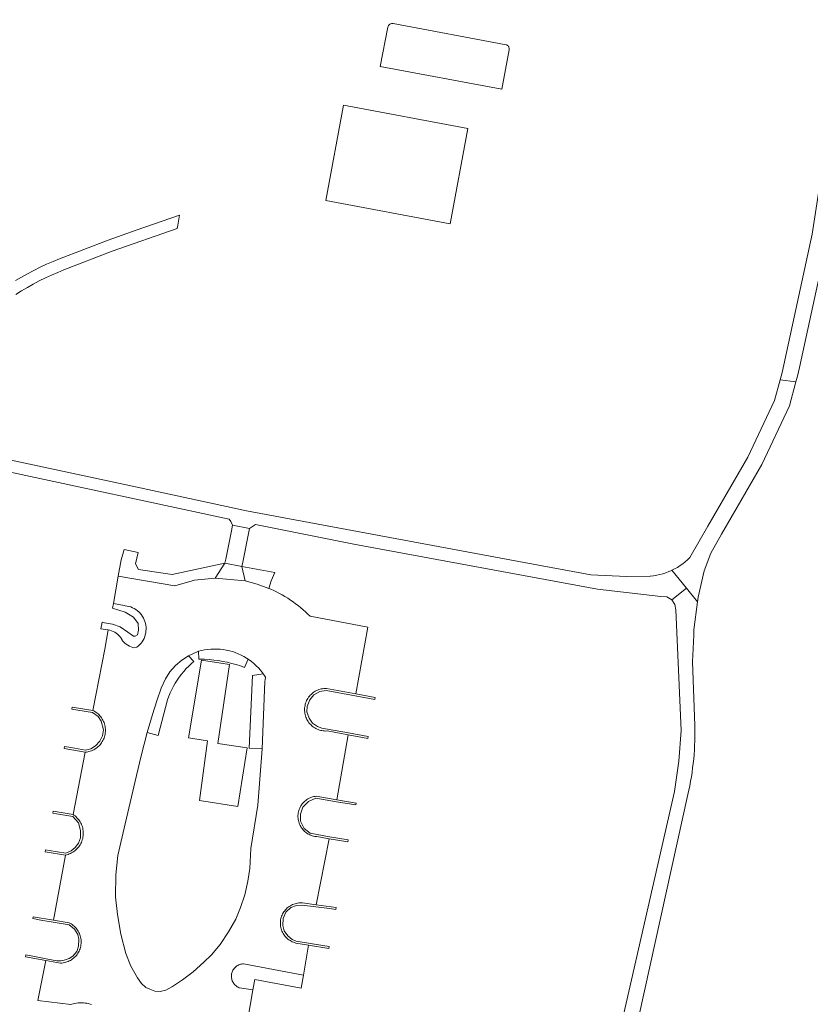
# Model space of a CAD drawing. Extents: x 152825 to 164088, y 457113 to 463005.
# Tile 155 of 256: x 157546 to 157626, y 460168 to 460268. Entities that reach past the tile are written whole.
import ezdxf

# ---------------------------------------------------------------- set-up
doc = ezdxf.new("R2010")
doc.units = 0
doc.header["$LTSCALE"] = 0.5
for name, color, linetype, lineweight in [('B-PV-VH-GESLOTENVERHARDING_KUNSTSTOF-GV', 251, 'CONTINUOUS', 18), ('B-PV-VH-HALFVERHARDING_GRAVEL-GV', 251, 'CONTINUOUS', 18), ('B-PV-VH-ONVERHARD_ZAND-GV', 251, 'CONTINUOUS', 18), ('B-PV-VH-OPENVERHARDING_BETONSTRAATSTEEN-GV', 251, 'CONTINUOUS', 18), ('B-PV-VH-OPENVERHARDING_STRAATBAKSTEEN-GV', 251, 'CONTINUOUS', 18)]:
    doc.layers.add(name, color=color, linetype=linetype, lineweight=lineweight)

msp = doc.modelspace()

# ---------------------------------------------------------------- linework, layer by layer
at = {"layer": 'B-PV-VH-GESLOTENVERHARDING_KUNSTSTOF-GV', "flags": 128}
msp.add_lwpolyline([(157566.804, 460202.604), (157563.992, 460203.045), (157562.676, 460195.169), (157564.591, 460194.862), (157563.777, 460188.843), (157567.657, 460188.226), (157568.588, 460194.179), (157565.64, 460194.619)], close=True, dxfattribs=at)
at = {"layer": 'B-PV-VH-HALFVERHARDING_GRAVEL-GV', "flags": 128}
for points in [[(157632.729, 460278.707), (157631.221, 460279), (157630.412, 460274.028), (157630.131, 460272.306), (157629.914, 460270.969), (157627.799, 460259.147), (157625.824, 460246.186), (157622.778, 460232.179), (157622.58, 460231.445), (157624.177, 460231.223), (157624.333, 460231.801), (157624.526, 460232.686), (157627.398, 460245.895), (157629.377, 460258.885), (157631.491, 460270.7), (157632.793, 460278.695)], [(157624.177, 460231.223), (157622.58, 460231.445), (157622.011, 460229.34), (157619.317, 460223.605), (157615.24, 460216.604), (157613.443, 460213.435), (157613.21, 460213.212), (157612.966, 460213.001), (157612.712, 460212.803), (157612.448, 460212.617), (157612.175, 460212.445), (157611.894, 460212.286), (157611.614, 460212.146), (157613.081, 460210.342), (157614.213, 460208.95), (157614.273, 460209.416), (157614.89, 460212.085), (157615.543, 460213.896), (157616.627, 460215.807), (157618.218, 460218.539), (157620.735, 460222.86), (157623.519, 460228.787)]]:
    msp.add_lwpolyline(points, close=True, dxfattribs=at)
for points in [[(157545.157, 460240.092), (157545.744, 460240.451), (157546.338, 460240.797), (157546.94, 460241.129), (157547.549, 460241.448), (157548.165, 460241.753), (157548.788, 460242.045), (157549.417, 460242.322), (157550.049, 460242.584), (157554.943, 460244.456), (157561.504, 460246.761), (157561.567, 460247.118), (157561.743, 460248.117), (157557.372, 460246.581), (157554.53, 460245.582), (157549.605, 460243.699), (157548.945, 460243.426), (157548.291, 460243.137), (157547.644, 460242.835), (157547.004, 460242.518), (157546.371, 460242.186), (157545.746, 460241.841), (157545.128, 460241.481)], [(157543.493, 460222.327), (157566.762, 460217.337), (157566.957, 460217.075), (157567.128, 460216.71), (157568.845, 460216.375), (157569.227, 460216.657), (157569.447, 460216.778), (157579.406, 460214.784), (157604.074, 460210.244), (157610.497, 460209.491), (157611.098, 460209.455), (157611.618, 460209.152), (157613.081, 460210.342), (157611.614, 460212.146), (157611.606, 460212.142), (157611.311, 460212.012), (157611.009, 460211.896), (157610.703, 460211.796), (157610.391, 460211.711), (157610.076, 460211.642), (157609.758, 460211.588), (157609.438, 460211.55), (157609.424, 460211.549), (157607.01, 460211.53), (157603.41, 460211.675), (157596.639, 460212.939), (157568.544, 460218.183), (157556.512, 460220.763), (157543.748, 460223.5)], [(157607.751, 460164.676), (157613.22, 460189.442), (157613.323, 460189.887), (157613.418, 460190.333), (157613.505, 460190.781), (157613.584, 460191.231), (157613.655, 460191.682), (157613.718, 460192.134), (157613.774, 460192.587), (157613.821, 460193.041), (157613.861, 460193.496), (157613.893, 460193.951), (157613.916, 460194.407), (157613.932, 460194.863), (157613.939, 460195.32), (157613.939, 460195.776), (157613.931, 460196.233), (157613.925, 460196.414), (157613.694, 460202.867), (157613.82, 460205.578), (157613.846, 460206.126), (157614.213, 460208.95), (157613.081, 460210.342), (157611.618, 460209.152), (157611.928, 460208.688), (157612.014, 460208.136), (157612.57, 460195.925), (157612.333, 460192.821), (157611.879, 460189.741), (157606.275, 460165.208)]]:
    msp.add_lwpolyline(points, dxfattribs=at)
at = {"layer": 'B-PV-VH-ONVERHARD_ZAND-GV', "flags": 128}
for points in [[(157557.563, 460213.957), (157556.143, 460214.252), (157555.844, 460213.191), (157555.551, 460211.542), (157561.263, 460210.587), (157563.273, 460211.134), (157565.345, 460211.356), (157566.339, 460212.875), (157561.008, 460211.728), (157557.61, 460212.231), (157557.277, 460212.797)], [(157571.398, 460211.913), (157568.07, 460212.516), (157568.408, 460211.071), (157569.627, 460210.749), (157570.809, 460210.311), (157571.044, 460211.076)], [(157556.131, 460208.565), (157555.062, 460208.787), (157554.979, 460208.318), (157556.245, 460207.918), (157557.106, 460207.398), (157557.572, 460206.742), (157557.599, 460206.084), (157557.493, 460205.622), (157557.253, 460205.466), (157557.077, 460205.464), (157556.525, 460205.877), (157555.752, 460206.42), (157554.959, 460206.699), (157554.145, 460206.825), (157553.903, 460206.883), (157553.795, 460206.224), (157554.524, 460206.12), (157554.698, 460206.081), (157554.868, 460206.026), (157555.032, 460205.956), (157555.19, 460205.872), (157555.339, 460205.773), (157555.479, 460205.663), (157555.609, 460205.539), (157555.727, 460205.405), (157555.832, 460205.261), (157555.925, 460205.108), (157555.954, 460205.051), (157556.078, 460204.909), (157556.213, 460204.779), (157556.359, 460204.66), (157556.514, 460204.554), (157556.678, 460204.462), (157556.849, 460204.384), (157557.026, 460204.321), (157557.127, 460204.293), (157557.436, 460204.356), (157557.585, 460204.48), (157557.723, 460204.615), (157557.85, 460204.762), (157557.965, 460204.918), (157558.066, 460205.083), (157558.153, 460205.256), (157558.225, 460205.435), (157558.283, 460205.62), (157558.325, 460205.809), (157558.351, 460206.001), (157558.362, 460206.195), (157558.356, 460206.388), (157558.334, 460206.581), (157558.297, 460206.771), (157558.244, 460206.957), (157558.176, 460207.138), (157558.093, 460207.313), (157557.996, 460207.481), (157557.886, 460207.64), (157557.762, 460207.789), (157557.627, 460207.928), (157557.481, 460208.055), (157557.325, 460208.169), (157557.16, 460208.271), (157556.987, 460208.358), (157556.808, 460208.431), (157556.623, 460208.488), (157556.434, 460208.531), (157556.242, 460208.557)], [(157565.551, 460204.174), (157565.236, 460204.176), (157564.922, 460204.162), (157564.608, 460204.132), (157564.296, 460204.085), (157563.988, 460204.022), (157563.683, 460203.943), (157563.676, 460203.94), (157563.711, 460203.145), (157563.826, 460203.144), (157564.288, 460203.131), (157564.749, 460203.102), (157565.208, 460203.057), (157565.666, 460202.996), (157566.122, 460202.92), (157566.575, 460202.828), (157567.024, 460202.721), (157567.47, 460202.599), (157567.91, 460202.461), (157568.346, 460202.309), (157568.695, 460203.152), (157568.53, 460203.261), (157568.259, 460203.421), (157567.979, 460203.567), (157567.693, 460203.698), (157567.4, 460203.814), (157567.101, 460203.914), (157566.797, 460203.998), (157566.49, 460204.067), (157566.179, 460204.119), (157565.866, 460204.154)], [(157558.47, 460195.726), (157559.581, 460195.426), (157560.542, 460199.044), (157560.666, 460199.391), (157560.806, 460199.733), (157560.96, 460200.068), (157561.128, 460200.397), (157561.311, 460200.717), (157561.507, 460201.03), (157561.716, 460201.334), (157561.939, 460201.628), (157562.174, 460201.913), (157562.421, 460202.187), (157562.68, 460202.45), (157562.949, 460202.702), (157563.189, 460202.908), (157562.669, 460203.479), (157561.997, 460203.059), (157561.326, 460202.506), (157560.781, 460201.864), (157560.314, 460201.15), (157559.882, 460200.2), (157559.443, 460198.921), (157559.002, 460197.545)], [(157570.327, 460201.519), (157570.227, 460201.659), (157569.139, 460201.5), (157568.82, 460194.133), (157570.111, 460194.069), (157570.405, 460200.899), (157570.43, 460201.078), (157570.447, 460201.257), (157570.451, 460201.323)], [(157579.609, 460199.626), (157576.633, 460200.183), (157576.502, 460200.183), (157576.37, 460200.174), (157576.24, 460200.158), (157576.111, 460200.134), (157575.984, 460200.102), (157575.858, 460200.062), (157575.736, 460200.015), (157575.616, 460199.96), (157575.501, 460199.898), (157575.389, 460199.829), (157575.281, 460199.754), (157575.178, 460199.672), (157575.081, 460199.584), (157574.989, 460199.49), (157574.902, 460199.391), (157574.823, 460199.287), (157574.749, 460199.178), (157574.682, 460199.065), (157574.622, 460198.948), (157574.57, 460198.827), (157574.525, 460198.704), (157574.488, 460198.578), (157574.458, 460198.45), (157574.436, 460198.321), (157574.422, 460198.19), (157574.416, 460198.059), (157574.418, 460197.927), (157574.428, 460197.796), (157574.446, 460197.666), (157574.472, 460197.537), (157574.505, 460197.41), (157574.547, 460197.286), (157574.595, 460197.164), (157574.652, 460197.045), (157574.715, 460196.93), (157574.785, 460196.819), (157574.862, 460196.712), (157574.945, 460196.61), (157575.034, 460196.514), (157575.129, 460196.423), (157575.229, 460196.338), (157575.334, 460196.259), (157575.444, 460196.187), (157575.558, 460196.122), (157575.676, 460196.064), (157575.797, 460196.013), (157575.921, 460195.969), (157576.047, 460195.933), (157576.176, 460195.905), (157576.305, 460195.885), (157576.436, 460195.872), (157576.567, 460195.868), (157576.699, 460195.872), (157576.705, 460195.872), (157578.84, 460195.472), (157580.823, 460195.102), (157580.858, 460195.299), (157578.875, 460195.669), (157576.741, 460196.067), (157576.17, 460196.16), (157575.711, 460196.337), (157575.216, 460196.655), (157574.863, 460197.185), (157574.651, 460197.804), (157574.686, 460198.369), (157574.933, 460199.023), (157575.357, 460199.535), (157575.958, 460199.871), (157576.596, 460199.987), (157579.548, 460199.434), (157581.522, 460199.064), (157581.557, 460199.261)], [(157552.976, 460197.948), (157550.876, 460198.273), (157550.838, 460198.077), (157551.438, 460197.984), (157552.945, 460197.75), (157553.522, 460197.337), (157553.823, 460196.861), (157554.067, 460195.98), (157553.951, 460195.388), (157553.673, 460194.832), (157553.255, 460194.368), (157552.78, 460194.078), (157552.219, 460193.919), (157550.738, 460194.184), (157550.104, 460194.297), (157550.066, 460194.101), (157552.184, 460193.722), (157552.317, 460193.736), (157552.448, 460193.757), (157552.578, 460193.786), (157552.706, 460193.823), (157552.832, 460193.868), (157552.955, 460193.92), (157553.074, 460193.979), (157553.19, 460194.046), (157553.301, 460194.119), (157553.408, 460194.199), (157553.51, 460194.285), (157553.606, 460194.377), (157553.697, 460194.474), (157553.782, 460194.577), (157553.861, 460194.685), (157553.932, 460194.797), (157553.997, 460194.914), (157554.055, 460195.034), (157554.106, 460195.157), (157554.149, 460195.283), (157554.185, 460195.412), (157554.212, 460195.542), (157554.232, 460195.674), (157554.244, 460195.807), (157554.248, 460195.94), (157554.244, 460196.073), (157554.232, 460196.206), (157554.212, 460196.338), (157554.184, 460196.468), (157554.148, 460196.597), (157554.105, 460196.723), (157554.054, 460196.846), (157553.996, 460196.966), (157553.931, 460197.083), (157553.859, 460197.195), (157553.78, 460197.303), (157553.696, 460197.405), (157553.605, 460197.503), (157553.508, 460197.595), (157553.406, 460197.681), (157553.299, 460197.76), (157553.188, 460197.834), (157553.072, 460197.9)], [(157577.688, 460188.907), (157575.602, 460189.265), (157575.475, 460189.249), (157575.349, 460189.225), (157575.225, 460189.193), (157575.103, 460189.154), (157574.984, 460189.107), (157574.868, 460189.052), (157574.756, 460188.991), (157574.647, 460188.922), (157574.544, 460188.848), (157574.445, 460188.766), (157574.351, 460188.679), (157574.263, 460188.586), (157574.181, 460188.488), (157574.105, 460188.384), (157574.036, 460188.276), (157573.974, 460188.165), (157573.918, 460188.049), (157573.87, 460187.93), (157573.83, 460187.809), (157573.797, 460187.685), (157573.773, 460187.559), (157573.755, 460187.432), (157573.746, 460187.304), (157573.745, 460187.176), (157573.752, 460187.048), (157573.767, 460186.921), (157573.79, 460186.795), (157573.821, 460186.671), (157573.859, 460186.549), (157573.905, 460186.429), (157573.958, 460186.313), (157574.019, 460186.2), (157574.086, 460186.091), (157574.16, 460185.986), (157574.24, 460185.886), (157574.327, 460185.792), (157574.419, 460185.703), (157574.516, 460185.62), (157574.619, 460185.543), (157574.726, 460185.473), (157574.837, 460185.41), (157574.953, 460185.354), (157575.071, 460185.304), (157575.192, 460185.263), (157575.315, 460185.229), (157575.441, 460185.203), (157575.568, 460185.185), (157575.654, 460185.177), (157576.896, 460184.964), (157578.787, 460184.64), (157578.829, 460184.836), (157576.932, 460185.161), (157575.688, 460185.374), (157574.978, 460185.535), (157574.378, 460186.012), (157573.989, 460186.736), (157573.989, 460187.46), (157574.236, 460188.15), (157574.802, 460188.715), (157575.568, 460189.065), (157577.646, 460188.711), (157579.594, 460188.379), (157579.636, 460188.575)], [(157550.966, 460187.414), (157548.953, 460187.738), (157548.914, 460187.542), (157549.297, 460187.48), (157550.934, 460187.217), (157551.508, 460186.557), (157551.738, 460185.809), (157551.726, 460185.06), (157551.52, 460184.517), (157551.195, 460184.083), (157550.76, 460183.733), (157550.23, 460183.496), (157548.559, 460183.774), (157548.182, 460183.836), (157548.143, 460183.64), (157550.197, 460183.299), (157550.328, 460183.33), (157550.457, 460183.368), (157550.583, 460183.414), (157550.706, 460183.467), (157550.826, 460183.528), (157550.942, 460183.595), (157551.054, 460183.67), (157551.162, 460183.751), (157551.264, 460183.838), (157551.361, 460183.931), (157551.452, 460184.03), (157551.537, 460184.134), (157551.616, 460184.243), (157551.688, 460184.356), (157551.753, 460184.474), (157551.812, 460184.595), (157551.863, 460184.719), (157551.906, 460184.846), (157551.942, 460184.976), (157551.97, 460185.107), (157551.99, 460185.24), (157552.002, 460185.374), (157552.006, 460185.508), (157552.003, 460185.643), (157551.991, 460185.777), (157551.971, 460185.909), (157551.944, 460186.041), (157551.908, 460186.171), (157551.865, 460186.298), (157551.815, 460186.422), (157551.757, 460186.544), (157551.692, 460186.661), (157551.62, 460186.775), (157551.542, 460186.884), (157551.457, 460186.988), (157551.366, 460187.088), (157551.27, 460187.181), (157551.168, 460187.269), (157551.061, 460187.35)], [(157574.209, 460178.453), (157574.081, 460178.461), (157573.953, 460178.46), (157573.824, 460178.452), (157573.697, 460178.436), (157573.571, 460178.411), (157573.447, 460178.379), (157573.325, 460178.34), (157573.205, 460178.292), (157573.089, 460178.238), (157572.976, 460178.176), (157572.868, 460178.108), (157572.764, 460178.032), (157572.665, 460177.951), (157572.571, 460177.863), (157572.483, 460177.77), (157572.4, 460177.671), (157572.324, 460177.568), (157572.255, 460177.46), (157572.192, 460177.348), (157572.137, 460177.232), (157572.089, 460177.113), (157572.048, 460176.991), (157572.016, 460176.867), (157571.99, 460176.741), (157571.973, 460176.614), (157571.964, 460176.486), (157571.962, 460176.358), (157571.969, 460176.229), (157571.984, 460176.102), (157572.006, 460175.975), (157572.037, 460175.851), (157572.075, 460175.728), (157572.121, 460175.608), (157572.174, 460175.491), (157572.234, 460175.378), (157572.301, 460175.269), (157572.375, 460175.164), (157572.455, 460175.063), (157572.542, 460174.968), (157572.634, 460174.879), (157572.731, 460174.795), (157572.834, 460174.718), (157572.941, 460174.647), (157573.052, 460174.583), (157573.167, 460174.526), (157573.286, 460174.477), (157573.407, 460174.435), (157573.53, 460174.4), (157573.535, 460174.399), (157574.798, 460174.193), (157576.88, 460173.854), (157576.916, 460174.051), (157576.28, 460174.154), (157573.567, 460174.596), (157573.162, 460174.751), (157572.703, 460175.127), (157572.364, 460175.632), (157572.217, 460176.173), (157572.254, 460176.88), (157572.52, 460177.522), (157573.034, 460177.991), (157573.584, 460178.211), (157574.181, 460178.242), (157576.928, 460177.879), (157577.591, 460177.791), (157577.627, 460177.988), (157575.579, 460178.259)], [(157548.978, 460176.713), (157546.919, 460177.063), (157546.882, 460176.866), (157547.695, 460176.728), (157548.944, 460176.516), (157550.569, 460176.244), (157551.122, 460175.811), (157551.435, 460175.273), (157551.54, 460174.795), (157551.525, 460174.093), (157551.346, 460173.541), (157550.943, 460173.063), (157550.569, 460172.824), (157550.076, 460172.645), (157549.733, 460172.6), (157549.33, 460172.585), (157548.251, 460172.809), (157547.053, 460173.036), (157546.183, 460173.2), (157546.146, 460173.004), (157548.214, 460172.612), (157549.704, 460172.367), (157549.835, 460172.374), (157549.964, 460172.389), (157550.093, 460172.412), (157550.22, 460172.443), (157550.345, 460172.482), (157550.468, 460172.528), (157550.587, 460172.581), (157550.703, 460172.642), (157550.815, 460172.71), (157550.922, 460172.784), (157551.025, 460172.865), (157551.123, 460172.952), (157551.215, 460173.045), (157551.302, 460173.143), (157551.382, 460173.246), (157551.455, 460173.354), (157551.523, 460173.467), (157551.582, 460173.583), (157551.635, 460173.703), (157551.681, 460173.825), (157551.718, 460173.951), (157551.748, 460174.078), (157551.771, 460174.207), (157551.785, 460174.337), (157551.791, 460174.467), (157551.79, 460174.598), (157551.78, 460174.729), (157551.762, 460174.858), (157551.737, 460174.986), (157551.703, 460175.113), (157551.663, 460175.237), (157551.614, 460175.359), (157551.558, 460175.477), (157551.495, 460175.592), (157551.426, 460175.702), (157551.349, 460175.808), (157551.266, 460175.909), (157551.177, 460176.006), (157551.083, 460176.096), (157550.983, 460176.18), (157550.878, 460176.258), (157550.769, 460176.33), (157550.655, 460176.395), (157550.586, 460176.43)], [(157574.3, 460171.134), (157568.228, 460172.294), (157568.128, 460172.287), (157568.029, 460172.272), (157567.931, 460172.249), (157567.835, 460172.218), (157567.743, 460172.18), (157567.653, 460172.134), (157567.568, 460172.082), (157567.487, 460172.023), (157567.411, 460171.957), (157567.34, 460171.886), (157567.275, 460171.81), (157567.217, 460171.728), (157567.165, 460171.642), (157567.12, 460171.552), (157567.082, 460171.459), (157567.052, 460171.363), (157567.03, 460171.266), (157567.016, 460171.166), (157567.01, 460171.066), (157567.011, 460170.966), (157567.021, 460170.866), (157567.038, 460170.767), (157567.063, 460170.67), (157567.096, 460170.575), (157567.137, 460170.483), (157567.184, 460170.395), (157567.239, 460170.311), (157567.3, 460170.231), (157567.367, 460170.157), (157567.44, 460170.087), (157567.518, 460170.025), (157567.601, 460169.968), (157567.688, 460169.918), (157567.779, 460169.876), (157567.836, 460169.853), (157569.185, 460169.67), (157569.369, 460170.702), (157574.064, 460169.838)]]:
    msp.add_lwpolyline(points, close=True, dxfattribs=at)
at = {"layer": 'B-PV-VH-OPENVERHARDING_BETONSTRAATSTEEN-GV', "flags": 128}
for points in [[(157583.39, 460267.511), (157583.33, 460267.519), (157583.27, 460267.519), (157583.21, 460267.512), (157583.152, 460267.496), (157583.096, 460267.473), (157583.044, 460267.442), (157582.996, 460267.405), (157582.954, 460267.362), (157582.918, 460267.314), (157582.888, 460267.262), (157582.866, 460267.206), (157582.854, 460267.163), (157582.086, 460263.17), (157594.395, 460260.876), (157595.137, 460264.857), (157595.143, 460264.918), (157595.141, 460264.978), (157595.132, 460265.038), (157595.114, 460265.096), (157595.089, 460265.152), (157595.057, 460265.203), (157595.019, 460265.25), (157594.974, 460265.292), (157594.925, 460265.327), (157594.871, 460265.356), (157594.821, 460265.375)], [(157590.944, 460256.899), (157578.362, 460259.257), (157576.561, 460249.583), (157589.144, 460247.251)], [(157568.845, 460216.375), (157567.128, 460216.71), (157567.015, 460216.159), (157567.009, 460216.131), (157566.424, 460213.287), (157566.339, 460212.875), (157568.07, 460212.516), (157568.163, 460212.98), (157568.747, 460215.888)]]:
    msp.add_lwpolyline(points, close=True, dxfattribs=at)
at = {"layer": 'B-PV-VH-OPENVERHARDING_STRAATBAKSTEEN-GV', "flags": 128}
for points in [[(157565.345, 460211.356), (157568.408, 460211.071), (157568.07, 460212.516), (157566.339, 460212.875)], [(157563.676, 460203.94), (157563.683, 460203.943), (157563.988, 460204.022), (157564.296, 460204.085), (157564.608, 460204.132), (157564.922, 460204.162), (157565.236, 460204.176), (157565.551, 460204.174), (157565.866, 460204.154), (157566.179, 460204.119), (157566.49, 460204.067), (157566.797, 460203.998), (157567.101, 460203.914), (157567.4, 460203.814), (157567.693, 460203.698), (157567.979, 460203.567), (157568.259, 460203.421), (157568.53, 460203.261), (157568.695, 460203.152), (157568.793, 460203.087), (157569.046, 460202.899), (157569.288, 460202.698), (157569.52, 460202.484), (157569.741, 460202.259), (157569.949, 460202.023), (157570.144, 460201.776), (157570.227, 460201.659), (157570.327, 460201.519), (157570.451, 460201.323), (157570.447, 460201.257), (157570.43, 460201.078), (157570.405, 460200.899), (157570.111, 460194.069), (157569.696, 460188.371), (157568.975, 460183.965), (157568.886, 460181.941), (157568.68, 460180.662), (157568.369, 460179.275), (157567.938, 460177.985), (157567.441, 460176.81), (157566.702, 460175.515), (157565.858, 460174.265), (157564.981, 460173.218), (157564.21, 460172.453), (157563.137, 460171.465), (157562.043, 460170.667), (157561.024, 460169.981), (157560.368, 460169.609), (157559.782, 460169.477), (157559.247, 460169.518), (157558.752, 460169.71), (157558.346, 460169.907), (157557.916, 460170.294), (157557.486, 460170.873), (157556.807, 460172.06), (157556.315, 460173.343), (157555.794, 460175.288), (157555.474, 460177.287), (157555.283, 460179.071), (157555.299, 460181.32), (157555.498, 460183.276), (157556.229, 460186.464), (157557.397, 460191.353), (157557.878, 460193.372), (157558.47, 460195.726), (157559.002, 460197.545), (157559.443, 460198.921), (157559.882, 460200.2), (157560.314, 460201.15), (157560.781, 460201.864), (157561.326, 460202.506), (157561.997, 460203.059), (157562.669, 460203.479)]]:
    msp.add_lwpolyline(points, close=True, dxfattribs=at)
msp.add_lwpolyline([(157568.623, 460166.497), (157569.185, 460169.67), (157567.836, 460169.853), (157567.779, 460169.876), (157567.688, 460169.918), (157567.601, 460169.968), (157567.518, 460170.025), (157567.44, 460170.087), (157567.367, 460170.157), (157567.3, 460170.231), (157567.239, 460170.311), (157567.184, 460170.395), (157567.137, 460170.483), (157567.096, 460170.575), (157567.063, 460170.67), (157567.038, 460170.767), (157567.021, 460170.866), (157567.011, 460170.966), (157567.01, 460171.066), (157567.016, 460171.166), (157567.03, 460171.266), (157567.052, 460171.363), (157567.082, 460171.459), (157567.12, 460171.552), (157567.165, 460171.642), (157567.217, 460171.728), (157567.275, 460171.81), (157567.34, 460171.886), (157567.411, 460171.957), (157567.487, 460172.023), (157567.568, 460172.082), (157567.653, 460172.134), (157567.743, 460172.18), (157567.835, 460172.218), (157567.931, 460172.249), (157568.029, 460172.272), (157568.128, 460172.287), (157568.228, 460172.294), (157574.3, 460171.134), (157574.798, 460174.193), (157573.535, 460174.399), (157573.53, 460174.4), (157573.407, 460174.435), (157573.286, 460174.477), (157573.167, 460174.526), (157573.052, 460174.583), (157572.941, 460174.647), (157572.834, 460174.718), (157572.731, 460174.795), (157572.634, 460174.879), (157572.542, 460174.968), (157572.455, 460175.063), (157572.375, 460175.164), (157572.301, 460175.269), (157572.234, 460175.378), (157572.174, 460175.491), (157572.121, 460175.608), (157572.075, 460175.728), (157572.037, 460175.851), (157572.006, 460175.975), (157571.984, 460176.102), (157571.969, 460176.229), (157571.962, 460176.358), (157571.964, 460176.486), (157571.973, 460176.614), (157571.99, 460176.741), (157572.016, 460176.867), (157572.048, 460176.991), (157572.089, 460177.113), (157572.137, 460177.232), (157572.192, 460177.348), (157572.255, 460177.46), (157572.324, 460177.568), (157572.4, 460177.671), (157572.483, 460177.77), (157572.571, 460177.863), (157572.665, 460177.951), (157572.764, 460178.032), (157572.868, 460178.108), (157572.976, 460178.176), (157573.089, 460178.238), (157573.205, 460178.292), (157573.325, 460178.34), (157573.447, 460178.379), (157573.571, 460178.411), (157573.697, 460178.436), (157573.824, 460178.452), (157573.953, 460178.46), (157574.081, 460178.461), (157574.209, 460178.453), (157575.579, 460178.259), (157576.896, 460184.964), (157575.654, 460185.177), (157575.568, 460185.185), (157575.441, 460185.203), (157575.315, 460185.229), (157575.192, 460185.263), (157575.071, 460185.304), (157574.953, 460185.354), (157574.837, 460185.41), (157574.726, 460185.473), (157574.619, 460185.543), (157574.516, 460185.62), (157574.419, 460185.703), (157574.327, 460185.792), (157574.24, 460185.886), (157574.16, 460185.986), (157574.086, 460186.091), (157574.019, 460186.2), (157573.958, 460186.313), (157573.905, 460186.429), (157573.859, 460186.549), (157573.821, 460186.671), (157573.79, 460186.795), (157573.767, 460186.921), (157573.752, 460187.048), (157573.745, 460187.176), (157573.746, 460187.304), (157573.755, 460187.432), (157573.773, 460187.559), (157573.797, 460187.685), (157573.83, 460187.809), (157573.87, 460187.93), (157573.918, 460188.049), (157573.974, 460188.165), (157574.036, 460188.276), (157574.105, 460188.384), (157574.181, 460188.488), (157574.263, 460188.586), (157574.351, 460188.679), (157574.445, 460188.766), (157574.544, 460188.848), (157574.647, 460188.922), (157574.756, 460188.991), (157574.868, 460189.052), (157574.984, 460189.107), (157575.103, 460189.154), (157575.225, 460189.193), (157575.349, 460189.225), (157575.475, 460189.249), (157575.602, 460189.265), (157577.688, 460188.907), (157578.84, 460195.472), (157576.705, 460195.872), (157576.699, 460195.872), (157576.567, 460195.868), (157576.436, 460195.872), (157576.305, 460195.885), (157576.176, 460195.905), (157576.047, 460195.933), (157575.921, 460195.969), (157575.797, 460196.013), (157575.676, 460196.064), (157575.558, 460196.122), (157575.444, 460196.187), (157575.334, 460196.259), (157575.229, 460196.338), (157575.129, 460196.423), (157575.034, 460196.514), (157574.945, 460196.61), (157574.862, 460196.712), (157574.785, 460196.819), (157574.715, 460196.93), (157574.652, 460197.045), (157574.595, 460197.164), (157574.547, 460197.286), (157574.505, 460197.41), (157574.472, 460197.537), (157574.446, 460197.666), (157574.428, 460197.796), (157574.418, 460197.927), (157574.416, 460198.059), (157574.422, 460198.19), (157574.436, 460198.321), (157574.458, 460198.45), (157574.488, 460198.578), (157574.525, 460198.704), (157574.57, 460198.827), (157574.622, 460198.948), (157574.682, 460199.065), (157574.749, 460199.178), (157574.823, 460199.287), (157574.902, 460199.391), (157574.989, 460199.49), (157575.081, 460199.584), (157575.178, 460199.672), (157575.281, 460199.754), (157575.389, 460199.829), (157575.501, 460199.898), (157575.616, 460199.96), (157575.736, 460200.015), (157575.858, 460200.062), (157575.984, 460200.102), (157576.111, 460200.134), (157576.24, 460200.158), (157576.37, 460200.174), (157576.502, 460200.183), (157576.633, 460200.183), (157579.609, 460199.626), (157580.814, 460206.385), (157574.968, 460207.491), (157574.737, 460207.718), (157574.501, 460207.939), (157574.26, 460208.154), (157574.013, 460208.363), (157573.761, 460208.565), (157573.505, 460208.762), (157573.243, 460208.952), (157572.977, 460209.135), (157572.706, 460209.312), (157572.431, 460209.483), (157572.152, 460209.646), (157571.869, 460209.802), (157571.582, 460209.952), (157571.292, 460210.094), (157570.998, 460210.229), (157570.809, 460210.311), (157569.627, 460210.749), (157568.408, 460211.071), (157565.345, 460211.356), (157563.273, 460211.134), (157561.263, 460210.587), (157555.551, 460211.542), (157555.062, 460208.787), (157556.131, 460208.565), (157556.242, 460208.557), (157556.434, 460208.531), (157556.623, 460208.488), (157556.808, 460208.431), (157556.987, 460208.358), (157557.16, 460208.271), (157557.325, 460208.169), (157557.481, 460208.055), (157557.627, 460207.928), (157557.762, 460207.789), (157557.886, 460207.64), (157557.996, 460207.481), (157558.093, 460207.313), (157558.176, 460207.138), (157558.244, 460206.957), (157558.297, 460206.771), (157558.334, 460206.581), (157558.356, 460206.388), (157558.362, 460206.195), (157558.351, 460206.001), (157558.325, 460205.809), (157558.283, 460205.62), (157558.225, 460205.435), (157558.153, 460205.256), (157558.066, 460205.083), (157557.965, 460204.918), (157557.85, 460204.762), (157557.723, 460204.615), (157557.585, 460204.48), (157557.436, 460204.356), (157557.127, 460204.293), (157557.026, 460204.321), (157556.849, 460204.384), (157556.678, 460204.462), (157556.514, 460204.554), (157556.359, 460204.66), (157556.213, 460204.779), (157556.078, 460204.909), (157555.954, 460205.051), (157555.925, 460205.108), (157555.832, 460205.261), (157555.727, 460205.405), (157555.609, 460205.539), (157555.479, 460205.663), (157555.339, 460205.773), (157555.19, 460205.872), (157555.032, 460205.956), (157554.868, 460206.026), (157554.698, 460206.081), (157554.524, 460206.12), (157554.182, 460204.164), (157552.976, 460197.948), (157553.072, 460197.9), (157553.188, 460197.834), (157553.299, 460197.76), (157553.406, 460197.681), (157553.508, 460197.595), (157553.605, 460197.503), (157553.696, 460197.405), (157553.78, 460197.303), (157553.859, 460197.195), (157553.931, 460197.083), (157553.996, 460196.966), (157554.054, 460196.846), (157554.105, 460196.723), (157554.148, 460196.597), (157554.184, 460196.468), (157554.212, 460196.338), (157554.232, 460196.206), (157554.244, 460196.073), (157554.248, 460195.94), (157554.244, 460195.807), (157554.232, 460195.674), (157554.212, 460195.542), (157554.185, 460195.412), (157554.149, 460195.283), (157554.106, 460195.157), (157554.055, 460195.034), (157553.997, 460194.914), (157553.932, 460194.797), (157553.861, 460194.685), (157553.782, 460194.577), (157553.697, 460194.474), (157553.606, 460194.377), (157553.51, 460194.285), (157553.408, 460194.199), (157553.301, 460194.119), (157553.19, 460194.046), (157553.074, 460193.979), (157552.955, 460193.92), (157552.832, 460193.868), (157552.706, 460193.823), (157552.578, 460193.786), (157552.448, 460193.757), (157552.317, 460193.736), (157552.184, 460193.722), (157550.966, 460187.414), (157551.061, 460187.35), (157551.168, 460187.269), (157551.27, 460187.181), (157551.366, 460187.088), (157551.457, 460186.988), (157551.542, 460186.884), (157551.62, 460186.775), (157551.692, 460186.661), (157551.757, 460186.544), (157551.815, 460186.422), (157551.865, 460186.298), (157551.908, 460186.171), (157551.944, 460186.041), (157551.971, 460185.909), (157551.991, 460185.777), (157552.003, 460185.643), (157552.006, 460185.508), (157552.002, 460185.374), (157551.99, 460185.24), (157551.97, 460185.107), (157551.942, 460184.976), (157551.906, 460184.846), (157551.863, 460184.719), (157551.812, 460184.595), (157551.753, 460184.474), (157551.688, 460184.356), (157551.616, 460184.243), (157551.537, 460184.134), (157551.452, 460184.03), (157551.361, 460183.931), (157551.264, 460183.838), (157551.162, 460183.751), (157551.054, 460183.67), (157550.942, 460183.595), (157550.826, 460183.528), (157550.706, 460183.467), (157550.583, 460183.414), (157550.457, 460183.368), (157550.328, 460183.33), (157550.197, 460183.299), (157548.978, 460176.713), (157550.586, 460176.43), (157550.655, 460176.395), (157550.769, 460176.33), (157550.878, 460176.258), (157550.983, 460176.18), (157551.083, 460176.096), (157551.177, 460176.006), (157551.266, 460175.909), (157551.349, 460175.808), (157551.426, 460175.702), (157551.495, 460175.592), (157551.558, 460175.477), (157551.614, 460175.359), (157551.663, 460175.237), (157551.703, 460175.113), (157551.737, 460174.986), (157551.762, 460174.858), (157551.78, 460174.729), (157551.79, 460174.598), (157551.791, 460174.467), (157551.785, 460174.337), (157551.771, 460174.207), (157551.748, 460174.078), (157551.718, 460173.951), (157551.681, 460173.825), (157551.635, 460173.703), (157551.582, 460173.583), (157551.523, 460173.467), (157551.455, 460173.354), (157551.382, 460173.246), (157551.302, 460173.143), (157551.215, 460173.045), (157551.123, 460172.952), (157551.025, 460172.865), (157550.922, 460172.784), (157550.815, 460172.71), (157550.703, 460172.642), (157550.587, 460172.581), (157550.468, 460172.528), (157550.345, 460172.482), (157550.22, 460172.443), (157550.093, 460172.412), (157549.964, 460172.389), (157549.835, 460172.374), (157549.704, 460172.367), (157548.214, 460172.612), (157547.412, 460168.562), (157550.741, 460168.182), (157550.828, 460168.207), (157550.994, 460168.248), (157551.162, 460168.281), (157551.331, 460168.306), (157551.501, 460168.324), (157551.672, 460168.333), (157551.843, 460168.334), (157552.013, 460168.328), (157552.183, 460168.313), (157552.353, 460168.291), (157552.521, 460168.26), (157552.688, 460168.222), (157552.852, 460168.176)], dxfattribs=at)

doc.saveas('drawing.dxf')
